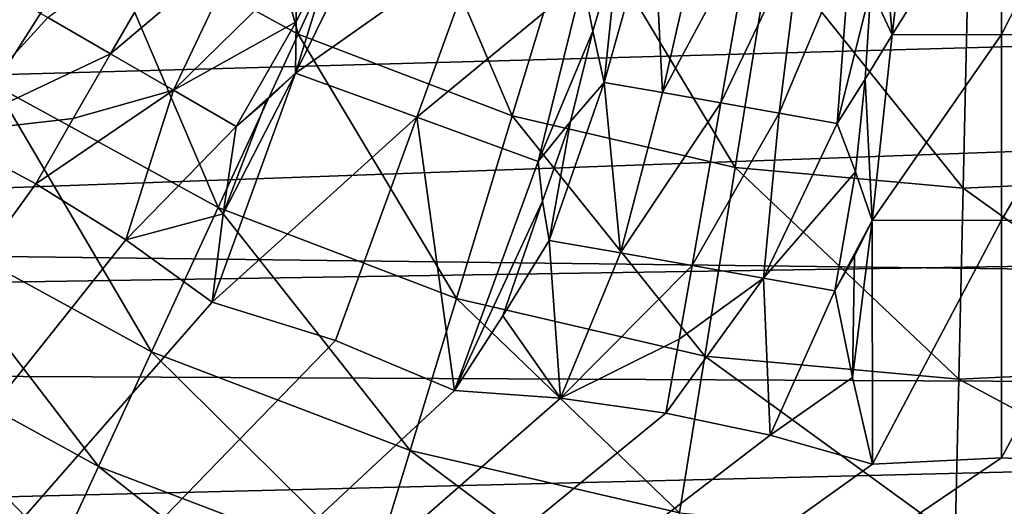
# Model space of a CAD drawing. Header units: millimetres. Extents: x -42.5 to 42.5, y -42.5 to 42.5.
# Tile 78 of 148: x -6.6 to 0, y -13.4 to -10.2. Entities that reach past the tile are written whole.
import ezdxf

# ---------------------------------------------------------------- set-up
doc = ezdxf.new("R2010")
doc.units = ezdxf.units.MM
doc.header["$LTSCALE"] = 127.314815
for name, color, linetype in [('104', 7, 'CONTINUOUS'), ('137', 7, 'CONTINUOUS'), ('258', 7, 'CONTINUOUS'), ('259', 7, 'CONTINUOUS'), ('260', 7, 'CONTINUOUS'), ('261', 7, 'CONTINUOUS'), ('262', 7, 'CONTINUOUS'), ('263', 7, 'CONTINUOUS'), ('264', 7, 'CONTINUOUS'), ('265', 7, 'CONTINUOUS'), ('415', 7, 'CONTINUOUS'), ('429', 7, 'CONTINUOUS'), ('430', 7, 'CONTINUOUS'), ('431', 7, 'CONTINUOUS'), ('6', 7, 'CONTINUOUS'), ('9', 7, 'CONTINUOUS')]:
    doc.layers.add(name, color=color, linetype=linetype)

msp = doc.modelspace()

# ---------------------------------------------------------------- linework, layer by layer
at = {"layer": '104', "linetype": 'Continuous'}
for points in [[(-6.5, -11.2583, 33.6), (-15.3192, -23.4891, 33.6), (-7.1322, -10.9215, 33.6), (-6.5, -11.2583, 33.6)], [(-5.8922, -11.6374, 33.6), (-15.3192, -23.4891, 33.6), (-6.5, -11.2583, 33.6), (-5.8922, -11.6374, 33.6)], [(-5.3121, -12.057, 33.6), (-15.3192, -23.4891, 33.6), (-5.8922, -11.6374, 33.6), (-5.3121, -12.057, 33.6)], [(-4.4822, -12.3145, 33.6), (-15.3192, -23.4891, 33.6), (-5.3121, -12.057, 33.6), (-4.4822, -12.3145, 33.6)], [(-3.6809, -12.6507, 33.6), (-15.3192, -23.4891, 33.6), (-4.4822, -12.3145, 33.6), (-3.6809, -12.6507, 33.6)], [(-2.9667, -12.7022, 33.6), (-15.3192, -23.4891, 33.6), (-3.6809, -12.6507, 33.6), (-2.9667, -12.7022, 33.6)], [(-2.2574, -12.8025, 33.6), (-15.3192, -23.4891, 33.6), (-2.9667, -12.7022, 33.6), (-2.2574, -12.8025, 33.6)], [(-1.5566, -12.9509, 33.6), (-15.3192, -23.4891, 33.6), (-2.2574, -12.8025, 33.6), (-1.5566, -12.9509, 33.6)], [(1.5567, -12.9508, 33.6), (-15.3192, -23.4891, 33.6), (0.868, -13.1467, 33.6), (1.5567, -12.9508, 33.6)], [(9.4506, -25.8431, 33.6), (-15.3192, -23.4891, 33.6), (1.5567, -12.9508, 33.6), (9.4506, -25.8431, 33.6)], [(-0.8678, -13.1467, 33.6), (-15.3192, -23.4891, 33.6), (-1.5566, -12.9509, 33.6), (-0.8678, -13.1467, 33.6)], [(0.0001, -13.1048, 33.6), (-15.3192, -23.4891, 33.6), (-0.8678, -13.1467, 33.6), (0.0001, -13.1048, 33.6)], [(0.868, -13.1467, 33.6), (-15.3192, -23.4891, 33.6), (0.0001, -13.1048, 33.6), (0.868, -13.1467, 33.6)]]:
    msp.add_3dface(points, dxfattribs=at)
at = {"layer": '137', "linetype": 'Continuous'}
for points in [[(-6.0853, -9.5121, 42.4661), (-4.7334, -10.2521, 42.4661), (-5.2796, -8.2527, 43.5195), (-6.0853, -9.5121, 42.4661)], [(-5.2796, -8.2527, 43.5195), (-4.7334, -10.2521, 42.4661), (-4.1067, -8.8947, 43.5195), (-5.2796, -8.2527, 43.5195)], [(-7.3239, -8.5949, 42.4661), (-6.7782, -10.5952, 41.2844), (-6.0853, -9.5121, 42.4661), (-7.3239, -8.5949, 42.4661)], [(-4.7334, -10.2521, 42.4661), (-3.2933, -10.8012, 42.4661), (-4.1067, -8.8947, 43.5195), (-4.7334, -10.2521, 42.4661)], [(-4.1067, -8.8947, 43.5195), (-3.2933, -10.8012, 42.4661), (-2.8572, -9.3711, 43.5195), (-4.1067, -8.8947, 43.5195)], [(-3.2933, -10.8012, 42.4661), (-1.7919, -11.149, 42.4661), (-2.8572, -9.3711, 43.5195), (-3.2933, -10.8012, 42.4661)], [(-2.8572, -9.3711, 43.5195), (-1.7919, -11.149, 42.4661), (-1.5546, -9.6728, 43.5195), (-2.8572, -9.3711, 43.5195)], [(-6.7782, -10.5952, 41.2844), (-5.2724, -11.4195, 41.2844), (-6.0853, -9.5121, 42.4661), (-6.7782, -10.5952, 41.2844)], [(-6.0853, -9.5121, 42.4661), (-5.2724, -11.4195, 41.2844), (-4.7334, -10.2521, 42.4661), (-6.0853, -9.5121, 42.4661)], [(-1.7919, -11.149, 42.4661), (-0.257, -11.2892, 42.4661), (-1.5546, -9.6728, 43.5195), (-1.7919, -11.149, 42.4661)], [(-1.5546, -9.6728, 43.5195), (-0.257, -11.2892, 42.4661), (-0.223, -9.7944, 43.5195), (-1.5546, -9.6728, 43.5195)], [(-0.223, -9.7944, 43.5195), (1.2826, -11.219, 42.4661), (1.1127, -9.7336, 43.5195), (-0.223, -9.7944, 43.5195)], [(-0.257, -11.2892, 42.4661), (1.2826, -11.219, 42.4661), (-0.223, -9.7944, 43.5195), (-0.257, -11.2892, 42.4661)], [(-5.2724, -11.4195, 41.2844), (-3.6683, -12.0311, 41.2844), (-4.7334, -10.2521, 42.4661), (-5.2724, -11.4195, 41.2844)], [(-4.7334, -10.2521, 42.4661), (-3.6683, -12.0311, 41.2844), (-3.2933, -10.8012, 42.4661), (-4.7334, -10.2521, 42.4661)], [(-7.3548, -11.4966, 40.0073), (-5.7209, -12.391, 40.0073), (-6.7782, -10.5952, 41.2844), (-7.3548, -11.4966, 40.0073)], [(-6.7782, -10.5952, 41.2844), (-5.7209, -12.391, 40.0073), (-5.2724, -11.4195, 41.2844), (-6.7782, -10.5952, 41.2844)], [(-3.6683, -12.0311, 41.2844), (-1.9959, -12.4185, 41.2844), (-3.2933, -10.8012, 42.4661), (-3.6683, -12.0311, 41.2844)], [(-3.2933, -10.8012, 42.4661), (-1.9959, -12.4185, 41.2844), (-1.7919, -11.149, 42.4661), (-3.2933, -10.8012, 42.4661)], [(-1.9959, -12.4185, 41.2844), (-0.2863, -12.5746, 41.2844), (-1.7919, -11.149, 42.4661), (-1.9959, -12.4185, 41.2844)], [(-1.7919, -11.149, 42.4661), (-0.2863, -12.5746, 41.2844), (-0.257, -11.2892, 42.4661), (-1.7919, -11.149, 42.4661)], [(-0.257, -11.2892, 42.4661), (1.4286, -12.4965, 41.2844), (1.2826, -11.219, 42.4661), (-0.257, -11.2892, 42.4661)], [(-0.2863, -12.5746, 41.2844), (1.4286, -12.4965, 41.2844), (-0.257, -11.2892, 42.4661), (-0.2863, -12.5746, 41.2844)], [(-5.7209, -12.391, 40.0073), (-3.9804, -13.0546, 40.0073), (-5.2724, -11.4195, 41.2844), (-5.7209, -12.391, 40.0073)], [(-5.2724, -11.4195, 41.2844), (-3.9804, -13.0546, 40.0073), (-3.6683, -12.0311, 41.2844), (-5.2724, -11.4195, 41.2844)], [(-7.8124, -12.2119, 38.6686), (-6.0768, -13.1619, 38.6686), (-7.3548, -11.4966, 40.0073), (-7.8124, -12.2119, 38.6686)], [(-7.3548, -11.4966, 40.0073), (-6.0768, -13.1619, 38.6686), (-5.7209, -12.391, 40.0073), (-7.3548, -11.4966, 40.0073)], [(-3.9804, -13.0546, 40.0073), (-2.1657, -13.475, 40.0073), (-3.6683, -12.0311, 41.2844), (-3.9804, -13.0546, 40.0073)], [(-3.6683, -12.0311, 41.2844), (-2.1657, -13.475, 40.0073), (-1.9959, -12.4185, 41.2844), (-3.6683, -12.0311, 41.2844)], [(-8.1539, -12.7456, 37.3092), (-6.3424, -13.7372, 37.3092), (-7.8124, -12.2119, 38.6686), (-8.1539, -12.7456, 37.3092)], [(-7.8124, -12.2119, 38.6686), (-6.3424, -13.7372, 37.3092), (-6.0768, -13.1619, 38.6686), (-7.8124, -12.2119, 38.6686)], [(-6.0768, -13.1619, 38.6686), (-4.228, -13.8668, 38.6686), (-5.7209, -12.391, 40.0073), (-6.0768, -13.1619, 38.6686)], [(-5.7209, -12.391, 40.0073), (-4.228, -13.8668, 38.6686), (-3.9804, -13.0546, 40.0073), (-5.7209, -12.391, 40.0073)], [(-2.1657, -13.475, 40.0073), (-0.3107, -13.6444, 40.0073), (-1.9959, -12.4185, 41.2844), (-2.1657, -13.475, 40.0073)], [(-1.9959, -12.4185, 41.2844), (-0.3107, -13.6444, 40.0073), (-0.2863, -12.5746, 41.2844), (-1.9959, -12.4185, 41.2844)], [(-0.2863, -12.5746, 41.2844), (1.5501, -13.5596, 40.0073), (1.4286, -12.4965, 41.2844), (-0.2863, -12.5746, 41.2844)], [(-0.3107, -13.6444, 40.0073), (1.5501, -13.5596, 40.0073), (-0.2863, -12.5746, 41.2844), (-0.3107, -13.6444, 40.0073)], [(-8.1539, -12.7456, 37.3092), (-6.8824, -13.9563, 35.9765), (-6.3424, -13.7372, 37.3092), (-8.1539, -12.7456, 37.3092)], [(-4.228, -13.8668, 38.6686), (-2.3004, -14.3134, 38.6686), (-3.9804, -13.0546, 40.0073), (-4.228, -13.8668, 38.6686)], [(-3.9804, -13.0546, 40.0073), (-2.3004, -14.3134, 38.6686), (-2.1657, -13.475, 40.0073), (-3.9804, -13.0546, 40.0073)], [(-6.3424, -13.7372, 37.3092), (-4.4128, -14.4729, 37.3092), (-6.0768, -13.1619, 38.6686), (-6.3424, -13.7372, 37.3092)], [(-6.0768, -13.1619, 38.6686), (-4.4128, -14.4729, 37.3092), (-4.228, -13.8668, 38.6686), (-6.0768, -13.1619, 38.6686)]]:
    msp.add_3dface(points, dxfattribs=at)
at = {"layer": '258', "linetype": 'Continuous'}
for points in [[(-7.1322, -10.9215, 33.6), (-6.8416, -9.8977, 33.9013), (-6.4183, -10.1406, 33.8926), (-7.1322, -10.9215, 33.6)], [(-5.9954, -10.3843, 33.8896), (-7.1322, -10.9215, 33.6), (-6.4183, -10.1406, 33.8926), (-5.9954, -10.3843, 33.8896)], [(-7.1322, -10.9215, 33.6), (-5.9954, -10.3843, 33.8896), (-6.247, -10.8201, 33.74), (-7.1322, -10.9215, 33.6)], [(-6.5, -11.2583, 33.6), (-7.1322, -10.9215, 33.6), (-6.247, -10.8201, 33.74), (-6.5, -11.2583, 33.6)]]:
    msp.add_3dface(points, dxfattribs=at)
at = {"layer": '259', "linetype": 'Continuous'}
for points in [[(-5.9954, -10.3843, 33.8896), (-6.4183, -10.1406, 33.8926), (-5.4398, -9.4219, 34.1858), (-5.9954, -10.3843, 33.8896)], [(-5.0947, -9.6215, 34.1877), (-5.9954, -10.3843, 33.8896), (-5.4398, -9.4219, 34.1858), (-5.0947, -9.6215, 34.1877)], [(-5.5729, -10.6287, 33.8926), (-5.9954, -10.3843, 33.8896), (-5.0947, -9.6215, 34.1877), (-5.5729, -10.6287, 33.8926)], [(-4.75, -9.8215, 34.1936), (-5.5729, -10.6287, 33.8926), (-5.0947, -9.6215, 34.1877), (-4.75, -9.8215, 34.1936)], [(-4.7465, -10.1681, 34.1099), (-5.5729, -10.6287, 33.8926), (-4.75, -9.8215, 34.1936), (-4.7465, -10.1681, 34.1099)], [(-5.1509, -10.8739, 33.9013), (-5.5729, -10.6287, 33.8926), (-4.7465, -10.1681, 34.1099), (-5.1509, -10.8739, 33.9013)], [(-4.752, -10.5149, 34.0315), (-5.1509, -10.8739, 33.9013), (-4.7465, -10.1681, 34.1099), (-4.752, -10.5149, 34.0315)], [(-4.9459, -10.6995, 33.964), (-5.1509, -10.8739, 33.9013), (-4.752, -10.5149, 34.0315), (-4.9459, -10.6995, 33.964)]]:
    msp.add_3dface(points, dxfattribs=at)
at = {"layer": '260', "linetype": 'Continuous'}
for points in [[(-6.247, -10.8201, 33.74), (-5.9954, -10.3843, 33.8896), (-5.5729, -10.6287, 33.8926), (-6.247, -10.8201, 33.74)], [(-5.8922, -11.6374, 33.6), (-6.5, -11.2583, 33.6), (-5.5729, -10.6287, 33.8926), (-5.8922, -11.6374, 33.6)], [(-6.5, -11.2583, 33.6), (-6.247, -10.8201, 33.74), (-5.5729, -10.6287, 33.8926), (-6.5, -11.2583, 33.6)], [(-5.8922, -11.6374, 33.6), (-5.5729, -10.6287, 33.8926), (-5.1509, -10.8739, 33.9013), (-5.8922, -11.6374, 33.6)], [(-5.8922, -11.6374, 33.6), (-5.1509, -10.8739, 33.9013), (-5.2377, -11.4622, 33.7435), (-5.8922, -11.6374, 33.6)], [(-5.3121, -12.057, 33.6), (-5.8922, -11.6374, 33.6), (-5.2377, -11.4622, 33.7435), (-5.3121, -12.057, 33.6)]]:
    msp.add_3dface(points, dxfattribs=at)
at = {"layer": '261', "linetype": 'Continuous'}
for points in [[(-5.3121, -12.057, 33.6), (-4.752, -10.5149, 34.0315), (-3.9348, -10.8107, 34.0223), (-5.3121, -12.057, 33.6)], [(-4.752, -10.5149, 34.0315), (-5.3121, -12.057, 33.6), (-5.2377, -11.4622, 33.7435), (-4.752, -10.5149, 34.0315)], [(-4.9459, -10.6995, 33.964), (-4.752, -10.5149, 34.0315), (-5.2377, -11.4622, 33.7435), (-4.9459, -10.6995, 33.964)], [(-5.1509, -10.8739, 33.9013), (-4.9459, -10.6995, 33.964), (-5.2377, -11.4622, 33.7435), (-5.1509, -10.8739, 33.9013)], [(-4.4822, -12.3145, 33.6), (-5.3121, -12.057, 33.6), (-3.9348, -10.8107, 34.0223), (-4.4822, -12.3145, 33.6)], [(-3.6809, -12.6507, 33.6), (-4.4822, -12.3145, 33.6), (-3.9348, -10.8107, 34.0223), (-3.6809, -12.6507, 33.6)], [(-3.1186, -11.1094, 34.0315), (-3.6809, -12.6507, 33.6), (-3.9348, -10.8107, 34.0223), (-3.1186, -11.1094, 34.0315)], [(-3.0887, -11.3753, 33.964), (-3.6809, -12.6507, 33.6), (-3.1186, -11.1094, 34.0315), (-3.0887, -11.3753, 33.964)], [(-3.3553, -12.1471, 33.7436), (-3.6809, -12.6507, 33.6), (-3.0887, -11.3753, 33.964), (-3.3553, -12.1471, 33.7436)], [(-3.0438, -11.6408, 33.9013), (-3.3553, -12.1471, 33.7436), (-3.0887, -11.3753, 33.964), (-3.0438, -11.6408, 33.9013)]]:
    msp.add_3dface(points, dxfattribs=at)
at = {"layer": '262', "linetype": 'Continuous'}
for points in [[(-2.9667, -12.7022, 33.6), (-3.3553, -12.1471, 33.7436), (-3.0438, -11.6408, 33.9013), (-2.9667, -12.7022, 33.6)], [(-2.9667, -12.7022, 33.6), (-3.0438, -11.6408, 33.9013), (-2.5629, -11.7242, 33.8926), (-2.9667, -12.7022, 33.6)], [(-2.0822, -11.8086, 33.8896), (-2.9667, -12.7022, 33.6), (-2.5629, -11.7242, 33.8926), (-2.0822, -11.8086, 33.8896)], [(-2.9667, -12.7022, 33.6), (-2.0822, -11.8086, 33.8896), (-2.1696, -12.3042, 33.74), (-2.9667, -12.7022, 33.6)], [(-2.9667, -12.7022, 33.6), (-3.6809, -12.6507, 33.6), (-3.3553, -12.1471, 33.7436), (-2.9667, -12.7022, 33.6)], [(-2.2574, -12.8025, 33.6), (-2.9667, -12.7022, 33.6), (-2.1696, -12.3042, 33.74), (-2.2574, -12.8025, 33.6)]]:
    msp.add_3dface(points, dxfattribs=at)
at = {"layer": '263', "linetype": 'Continuous'}
for points in [[(-2.6744, -10.577, 34.1936), (-3.0438, -11.6408, 33.9013), (-2.9003, -10.8407, 34.1097), (-2.6744, -10.577, 34.1936)], [(-2.5629, -11.7242, 33.8926), (-3.0438, -11.6408, 33.9013), (-2.6744, -10.577, 34.1936), (-2.5629, -11.7242, 33.8926)], [(-2.2818, -10.6453, 34.1877), (-2.5629, -11.7242, 33.8926), (-2.6744, -10.577, 34.1936), (-2.2818, -10.6453, 34.1877)], [(-1.8892, -10.7142, 34.1858), (-2.5629, -11.7242, 33.8926), (-2.2818, -10.6453, 34.1877), (-1.8892, -10.7142, 34.1858)], [(-2.0822, -11.8086, 33.8896), (-2.5629, -11.7242, 33.8926), (-1.8892, -10.7142, 34.1858), (-2.0822, -11.8086, 33.8896)], [(-1.4967, -10.7837, 34.1877), (-2.0822, -11.8086, 33.8896), (-1.8892, -10.7142, 34.1858), (-1.4967, -10.7837, 34.1877)], [(-1.6015, -11.8938, 33.8926), (-2.0822, -11.8086, 33.8896), (-1.4967, -10.7837, 34.1877), (-1.6015, -11.8938, 33.8926)], [(-1.1044, -10.8538, 34.1936), (-1.6015, -11.8938, 33.8926), (-1.4967, -10.7837, 34.1877), (-1.1044, -10.8538, 34.1936)], [(-3.0887, -11.3753, 33.964), (-3.1186, -11.1094, 34.0315), (-2.9003, -10.8407, 34.1097), (-3.0887, -11.3753, 33.964)], [(-3.0438, -11.6408, 33.9013), (-3.0887, -11.3753, 33.964), (-2.9003, -10.8407, 34.1097), (-3.0438, -11.6408, 33.9013)], [(-0.9826, -11.1783, 34.1099), (-1.6015, -11.8938, 33.8926), (-1.1044, -10.8538, 34.1936), (-0.9826, -11.1783, 34.1099)], [(-1.1212, -11.9798, 33.9013), (-1.6015, -11.8938, 33.8926), (-0.9826, -11.1783, 34.1099), (-1.1212, -11.9798, 33.9013)], [(-0.8691, -11.506, 34.0315), (-1.1212, -11.9798, 33.9013), (-0.9826, -11.1783, 34.1099), (-0.8691, -11.506, 34.0315)], [(-0.9882, -11.7458, 33.964), (-1.1212, -11.9798, 33.9013), (-0.8691, -11.506, 34.0315), (-0.9882, -11.7458, 33.964)]]:
    msp.add_3dface(points, dxfattribs=at)
at = {"layer": '264', "linetype": 'Continuous'}
for points in [[(-2.1696, -12.3042, 33.74), (-2.0822, -11.8086, 33.8896), (-1.6015, -11.8938, 33.8926), (-2.1696, -12.3042, 33.74)], [(-2.2574, -12.8025, 33.6), (-2.1696, -12.3042, 33.74), (-1.6015, -11.8938, 33.8926), (-2.2574, -12.8025, 33.6)], [(-1.5566, -12.9509, 33.6), (-2.2574, -12.8025, 33.6), (-1.6015, -11.8938, 33.8926), (-1.5566, -12.9509, 33.6)], [(-1.5566, -12.9509, 33.6), (-1.6015, -11.8938, 33.8926), (-1.1212, -11.9798, 33.9013), (-1.5566, -12.9509, 33.6)], [(-1.5566, -12.9509, 33.6), (-1.1212, -11.9798, 33.9013), (-1.0015, -12.5623, 33.7435), (-1.5566, -12.9509, 33.6)], [(-0.8678, -13.1467, 33.6), (-1.5566, -12.9509, 33.6), (-1.0015, -12.5623, 33.7435), (-0.8678, -13.1467, 33.6)]]:
    msp.add_3dface(points, dxfattribs=at)
at = {"layer": '265', "linetype": 'Continuous'}
for points in [[(-0.8691, -11.506, 34.0315), (-0.8678, -13.1467, 33.6), (-1.0015, -12.5623, 33.7435), (-0.8691, -11.506, 34.0315)], [(-0.9882, -11.7458, 33.964), (-0.8691, -11.506, 34.0315), (-1.0015, -12.5623, 33.7435), (-0.9882, -11.7458, 33.964)], [(-0.8678, -13.1467, 33.6), (-0.8691, -11.506, 34.0315), (0, -11.5045, 34.0223), (-0.8678, -13.1467, 33.6)], [(0.0001, -13.1048, 33.6), (-0.8678, -13.1467, 33.6), (0, -11.5045, 34.0223), (0.0001, -13.1048, 33.6)], [(0.8691, -11.506, 34.0315), (0.0001, -13.1048, 33.6), (0, -11.5045, 34.0223), (0.8691, -11.506, 34.0315)], [(0.868, -13.1467, 33.6), (0.0001, -13.1048, 33.6), (0.8691, -11.506, 34.0315), (0.868, -13.1467, 33.6)], [(-1.1212, -11.9798, 33.9013), (-0.9882, -11.7458, 33.964), (-1.0015, -12.5623, 33.7435), (-1.1212, -11.9798, 33.9013)]]:
    msp.add_3dface(points, dxfattribs=at)
at = {"layer": '415', "linetype": 'Continuous'}
for points in [[(-4.752, -10.5149, 34.0315), (-4.4708, -9.6056, 34.2676), (-4.198, -9.3859, 34.3478), (-4.752, -10.5149, 34.0315)], [(-4.752, -10.5149, 34.0315), (-4.198, -9.3859, 34.3478), (-3.5073, -9.6361, 34.3411), (-4.752, -10.5149, 34.0315)], [(-4.752, -10.5149, 34.0315), (-4.7465, -10.1681, 34.1099), (-4.4708, -9.6056, 34.2676), (-4.752, -10.5149, 34.0315)], [(-4.7465, -10.1681, 34.1099), (-4.75, -9.8215, 34.1936), (-4.4708, -9.6056, 34.2676), (-4.7465, -10.1681, 34.1099)], [(-3.9348, -10.8107, 34.0223), (-4.752, -10.5149, 34.0315), (-3.5073, -9.6361, 34.3411), (-3.9348, -10.8107, 34.0223)], [(-2.8173, -9.8884, 34.3478), (-3.9348, -10.8107, 34.0223), (-3.5073, -9.6361, 34.3411), (-2.8173, -9.8884, 34.3478)], [(-3.1186, -11.1094, 34.0315), (-3.9348, -10.8107, 34.0223), (-2.8173, -9.8884, 34.3478), (-3.1186, -11.1094, 34.0315)], [(-3.1186, -11.1094, 34.0315), (-2.8173, -9.8884, 34.3478), (-2.7495, -10.2321, 34.2676), (-3.1186, -11.1094, 34.0315)], [(-2.9003, -10.8407, 34.1097), (-3.1186, -11.1094, 34.0315), (-2.7495, -10.2321, 34.2676), (-2.9003, -10.8407, 34.1097)], [(-2.6744, -10.577, 34.1936), (-2.9003, -10.8407, 34.1097), (-2.7495, -10.2321, 34.2676), (-2.6744, -10.577, 34.1936)]]:
    msp.add_3dface(points, dxfattribs=at)
at = {"layer": '429', "linetype": 'Continuous'}
for points in [[(-2.6744, -10.577, 34.1936), (-2.5768, -9.6466, 34.4137), (-2.3436, -9.4014, 34.4857), (-2.6744, -10.577, 34.1936)], [(-2.2818, -10.6453, 34.1877), (-2.6744, -10.577, 34.1936), (-2.3436, -9.4014, 34.4857), (-2.2818, -10.6453, 34.1877)], [(-2.2818, -10.6453, 34.1877), (-2.3436, -9.4014, 34.4857), (-2.0109, -9.4594, 34.4815), (-2.2818, -10.6453, 34.1877)], [(-2.2818, -10.6453, 34.1877), (-2.0109, -9.4594, 34.4815), (-1.6783, -9.5178, 34.4801), (-2.2818, -10.6453, 34.1877)], [(-1.8892, -10.7142, 34.1858), (-2.2818, -10.6453, 34.1877), (-1.6783, -9.5178, 34.4801), (-1.8892, -10.7142, 34.1858)], [(-1.8892, -10.7142, 34.1858), (-1.6783, -9.5178, 34.4801), (-1.3457, -9.5767, 34.4815), (-1.8892, -10.7142, 34.1858)], [(-1.4967, -10.7837, 34.1877), (-1.8892, -10.7142, 34.1858), (-1.3457, -9.5767, 34.4815), (-1.4967, -10.7837, 34.1877)], [(-1.0132, -9.6359, 34.4857), (-1.4967, -10.7837, 34.1877), (-1.3457, -9.5767, 34.4815), (-1.0132, -9.6359, 34.4857)], [(-2.7495, -10.2321, 34.2676), (-2.8173, -9.8884, 34.3478), (-2.5768, -9.6466, 34.4137), (-2.7495, -10.2321, 34.2676)], [(-2.6744, -10.577, 34.1936), (-2.7495, -10.2321, 34.2676), (-2.5768, -9.6466, 34.4137), (-2.6744, -10.577, 34.1936)], [(-1.1044, -10.8538, 34.1936), (-1.4967, -10.7837, 34.1877), (-1.0132, -9.6359, 34.4857), (-1.1044, -10.8538, 34.1936)], [(-0.878, -9.9461, 34.4137), (-1.1044, -10.8538, 34.1936), (-1.0132, -9.6359, 34.4857), (-0.878, -9.9461, 34.4137)], [(-0.9159, -10.5554, 34.2676), (-1.1044, -10.8538, 34.1936), (-0.878, -9.9461, 34.4137), (-0.9159, -10.5554, 34.2676)], [(-0.7346, -10.2557, 34.3478), (-0.9159, -10.5554, 34.2676), (-0.878, -9.9461, 34.4137), (-0.7346, -10.2557, 34.3478)]]:
    msp.add_3dface(points, dxfattribs=at)
at = {"layer": '430', "linetype": 'Continuous'}
for points in [[(-0.8691, -11.506, 34.0315), (-0.9159, -10.5554, 34.2676), (-0.7346, -10.2557, 34.3478), (-0.8691, -11.506, 34.0315)], [(0, -11.5045, 34.0223), (-0.8691, -11.506, 34.0315), (0, -10.2546, 34.3411), (0, -11.5045, 34.0223)], [(-0.8691, -11.506, 34.0315), (-0.7346, -10.2557, 34.3478), (0, -10.2546, 34.3411), (-0.8691, -11.506, 34.0315)], [(0.7346, -10.2557, 34.3478), (0, -11.5045, 34.0223), (0, -10.2546, 34.3411), (0.7346, -10.2557, 34.3478)], [(0.8691, -11.506, 34.0315), (0, -11.5045, 34.0223), (0.7346, -10.2557, 34.3478), (0.8691, -11.506, 34.0315)], [(-0.9826, -11.1783, 34.1099), (-1.1044, -10.8538, 34.1936), (-0.9159, -10.5554, 34.2676), (-0.9826, -11.1783, 34.1099)], [(-0.8691, -11.506, 34.0315), (-0.9826, -11.1783, 34.1099), (-0.9159, -10.5554, 34.2676), (-0.8691, -11.506, 34.0315)]]:
    msp.add_3dface(points, dxfattribs=at)
at = {"layer": '431', "linetype": 'Continuous'}
for points in [[(-0.5992, -9.0755, 34.6158), (-0.7346, -10.2557, 34.3478), (-0.8092, -9.3543, 34.5483), (-0.5992, -9.0755, 34.6158)], [(0, -10.2546, 34.3411), (-0.7346, -10.2557, 34.3478), (0, -9.0748, 34.6114), (0, -10.2546, 34.3411)], [(-0.7346, -10.2557, 34.3478), (-0.5992, -9.0755, 34.6158), (0, -9.0748, 34.6114), (-0.7346, -10.2557, 34.3478)], [(0.5992, -9.0755, 34.6158), (0, -10.2546, 34.3411), (0, -9.0748, 34.6114), (0.5992, -9.0755, 34.6158)], [(0.7346, -10.2557, 34.3478), (0, -10.2546, 34.3411), (0.5992, -9.0755, 34.6158), (0.7346, -10.2557, 34.3478)], [(-0.7346, -10.2557, 34.3478), (-0.878, -9.9461, 34.4137), (-0.8092, -9.3543, 34.5483), (-0.7346, -10.2557, 34.3478)]]:
    msp.add_3dface(points, dxfattribs=at)
at = {"layer": '6', "linetype": 'Continuous'}
for points in [[(-37.817, -12.4061, 24.8), (38.6115, -9.6537, 24.8), (-38.6805, -9.3732, 24.8), (-37.817, -12.4061, 24.8)], [(38.1852, -11.2219, 24.8), (38.6115, -9.6537, 24.8), (-37.817, -12.4061, 24.8), (38.1852, -11.2219, 24.8)], [(37.6955, -12.7706, 24.8), (38.1852, -11.2219, 24.8), (-37.817, -12.4061, 24.8), (37.6955, -12.7706, 24.8)], [(-36.7158, -15.3619, 24.8), (37.6955, -12.7706, 24.8), (-37.817, -12.4061, 24.8), (-36.7158, -15.3619, 24.8)], [(37.1429, -14.2985, 24.8), (37.6955, -12.7706, 24.8), (-36.7158, -15.3619, 24.8), (37.1429, -14.2985, 24.8)]]:
    msp.add_3dface(points, dxfattribs=at)
at = {"layer": '9', "linetype": 'Continuous'}
for points in [[(37.8791, -9.283, 20.4), (-37.3043, -11.3748, 20.4), (-25.8495, -9.2409, 20.4), (37.8791, -9.283, 20.4)], [(37.015, -12.2838, 20.4), (-37.3043, -11.3748, 20.4), (37.8791, -9.283, 20.4), (37.015, -12.2838, 20.4)], [(-36.3615, -14.1011, 20.4), (-37.3043, -11.3748, 20.4), (37.015, -12.2838, 20.4), (-36.3615, -14.1011, 20.4)], [(35.9135, -15.2059, 20.4), (-36.3615, -14.1011, 20.4), (37.015, -12.2838, 20.4), (35.9135, -15.2059, 20.4)]]:
    msp.add_3dface(points, dxfattribs=at)

doc.saveas('drawing.dxf')
